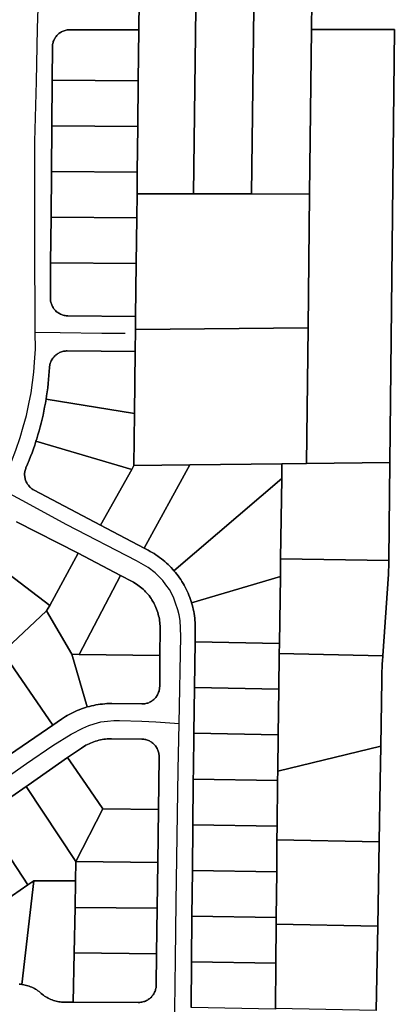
# Model space of a CAD drawing. Header units: feet. Extents: x -20058473 to 1466342, y -20424011 to 753407.
# Tile 10 of 58: x 1456942 to 1457470, y 712431 to 713831. Entities that reach past the tile are written whole.
import ezdxf

# ---------------------------------------------------------------- set-up
doc = ezdxf.new("R2010")
doc.units = ezdxf.units.FT
doc.header["$MEASUREMENT"] = 0
doc.layers.add('Parcels_exported', color=7, linetype='Continuous')
doc.layers.add('RoadCenterlines_ft_export', color=7, linetype='Continuous')

msp = doc.modelspace()

# ---------------------------------------------------------------- linework, layer by layer
at = {"layer": 'Parcels_exported'}
for points in [[(1457112.1, 713847.8), (1457111.9, 713827.4), (1457111.8, 713817.2), (1457013.7, 713817.2), (1457012.3, 713817.2), (1457010.9, 713817.1), (1457009.5, 713816.9), (1457008.1, 713816.6), (1457006.8, 713816.2), (1457005.4, 713815.8), (1457004.1, 713815.3), (1457002.8, 713814.7), (1457001.5, 713814), (1457000.3, 713813.3), (1456999.2, 713812.5), (1456998, 713811.7), (1456997, 713810.8), (1456995.9, 713809.8), (1456995, 713808.7), (1456994.1, 713807.7), (1456993.2, 713806.5), (1456992.4, 713805.3), (1456991.7, 713804.1), (1456991.1, 713802.9), (1456990.5, 713801.6), (1456990, 713800.2), (1456989.6, 713798.9), (1456989.3, 713797.5), (1456989, 713796.1), (1456988.9, 713794.7), (1456988.7, 713793.3), (1456988.7, 713792.4), (1456988.3, 713745.6), (1456987.8, 713680.6), (1456987.3, 713615.6), (1456986.7, 713550.6), (1456986.2, 713485.6), (1456985.9, 713435.5), (1456985.9, 713434), (1456986, 713432.6), (1456986.2, 713431.2), (1456986.5, 713429.8), (1456986.8, 713428.5), (1456987.2, 713427.1), (1456987.7, 713425.8), (1456988.3, 713424.5), (1456988.9, 713423.3), (1456989.7, 713422), (1456990.4, 713420.9), (1456991.3, 713419.7), (1456992.2, 713418.6), (1456993.2, 713417.6), (1456994.2, 713416.6), (1456995.3, 713415.7), (1456996.4, 713414.9), (1456997.6, 713414.1), (1456998.8, 713413.4), (1457000.1, 713412.7), (1457001.4, 713412.2), (1457002.7, 713411.7), (1457004, 713411.2), (1457005.4, 713410.9), (1457006.8, 713410.6), (1457008.2, 713410.4), (1457009.6, 713410.3), (1457010.7, 713410.3), (1457107.1, 713409.5), (1457106.9, 713390.6), (1457106.5, 713359.5), (1457009.9, 713360.3), (1457008.5, 713360.3), (1457007.1, 713360.2), (1457005.7, 713360), (1457004.3, 713359.8), (1457002.9, 713359.4), (1457001.6, 713359), (1457000.3, 713358.5), (1456999, 713358), (1456997.7, 713357.3), (1456996.5, 713356.6), (1456995.3, 713355.9), (1456994.1, 713355), (1456993.1, 713354.1), (1456992, 713353.2), (1456991, 713352.1), (1456990.1, 713351.1), (1456989.2, 713350), (1456988.5, 713348.8), (1456987.7, 713347.6), (1456987.1, 713346.3), (1456986.5, 713345), (1456986, 713343.7), (1456985.5, 713342.4), (1456985.2, 713341), (1456984.9, 713339.6), (1456984.7, 713338.2), (1456984.6, 713336.8), (1456984.2, 713331), (1456983.8, 713325.3), (1456983.3, 713319.5), (1456982.7, 713313.8), (1456982, 713308), (1456981.3, 713302.3), (1456980.4, 713296.6), (1456979.7, 713291.7), (1456978.7, 713286), (1456977.6, 713280.3), (1456976.5, 713274.7), (1456975.3, 713269), (1456974, 713263.4), (1456972.6, 713257.8), (1456971.2, 713252.2), (1456969.7, 713246.6), (1456968.1, 713241.1), (1456966.4, 713235.5), (1456965.3, 713232), (1456963.5, 713226.5), (1456961.6, 713221), (1456959.7, 713215.6), (1456957.6, 713210.2), (1456955.5, 713204.8), (1456953.4, 713199.4), (1456951.1, 713194.1), (1456950.7, 713193.2), (1456950.3, 713191.9), (1456949.9, 713190.5), (1456949.6, 713189.1), (1456949.4, 713187.8), (1456949.2, 713186.3), (1456949.2, 713184.9), (1456949.2, 713183.5), (1456949.3, 713182.1), (1456949.5, 713180.7), (1456949.7, 713179.3), (1456950.1, 713177.9), (1456950.5, 713176.6), (1456951, 713175.3), (1456951.5, 713174), (1456952.2, 713172.7), (1456952.9, 713171.5), (1456953.6, 713170.3), (1456954.5, 713169.2), (1456955.4, 713168.1), (1456956.3, 713167), (1456957.3, 713166), (1456958.4, 713165.1), (1456959.5, 713164.3), (1456960.7, 713163.5), (1456961.9, 713162.7), (1456962.7, 713162.3), (1457057.2, 713112.6), (1457119.2, 713080), (1457125.2, 713076.8), (1457128, 713075.3), (1457130.8, 713073.7), (1457133.5, 713072.1), (1457136.1, 713070.4), (1457138.7, 713068.6), (1457141.3, 713066.7), (1457143.8, 713064.8), (1457146.3, 713062.8), (1457148.7, 713060.8), (1457151.1, 713058.7), (1457153.4, 713056.6), (1457155.7, 713054.3), (1457157.9, 713052.1), (1457160, 713049.7), (1457161.7, 713047.8), (1457163.8, 713045.3), (1457165.8, 713042.9), (1457167.7, 713040.4), (1457169.5, 713037.8), (1457171.3, 713035.2), (1457173, 713032.5), (1457174.6, 713029.8), (1457176.2, 713027.1), (1457177.7, 713024.3), (1457179.2, 713021.5), (1457180.5, 713018.6), (1457181.8, 713015.7), (1457183, 713012.8), (1457184.2, 713009.9), (1457185.2, 713006.9), (1457186.2, 713003.9), (1457186.7, 713002.2), (1457187.6, 712999.2), (1457188.4, 712996.1), (1457189.1, 712993), (1457189.8, 712989.9), (1457190.3, 712986.8), (1457190.8, 712983.7), (1457191.2, 712980.5), (1457191.5, 712977.4), (1457191.8, 712974.2), (1457191.9, 712971.1), (1457192, 712967.9), (1457192, 712964.8), (1457192, 712964.5), (1457191.8, 712946.5), (1457190.9, 712881.5), (1457190, 712816.5), (1457189.3, 712763.6), (1457189.2, 712751.5), (1457189.1, 712745.5), (1457188.5, 712686.5), (1457187.9, 712621.5), (1457187.3, 712556.5), (1457186.7, 712491.6), (1457186, 712426.6)], [(1457449.6, 712422.4), (1457451.8, 712542.4), (1457453.9, 712662.4), (1457455.4, 712748.6), (1457456.3, 712798.2), (1457457.4, 712892.4), (1457457.5, 712898.3), (1457457.6, 712904.2), (1457457.8, 712910), (1457458.1, 712915.9), (1457458.4, 712919.3), (1457458.9, 712926.8), (1457466.8, 713042.8), (1457467.1, 713048.3), (1457467.4, 713053.7), (1457467.5, 713059.1), (1457467.6, 713062.2), (1457467.6, 713063.9), (1457469.1, 713201.7), (1457475.5, 713817.3), (1457357.4, 713817.5), (1457357.5, 713827.5), (1457357.7, 713847.5)], [(1456937.6, 713117.5), (1457025.2, 713072.9), (1456984.8, 712998.5), (1456882.3, 713076.4)], [(1456927.7, 712785.8), (1456981.9, 712823.1), (1456989.5, 712828.3), (1457001.8, 712836.8), (1457004.5, 712838.6), (1457007.1, 712840.2), (1457009.9, 712841.9), (1457012.6, 712843.4), (1457015.4, 712844.9), (1457018.2, 712846.3), (1457021.1, 712847.7), (1457024, 712848.9), (1457026.9, 712850.1), (1457029.9, 712851.3), (1457032.9, 712852.3), (1457035.9, 712853.3), (1457038.3, 712854), (1457041.3, 712854.8), (1457044.4, 712855.6), (1457047.5, 712856.3), (1457050.6, 712856.9), (1457053.7, 712857.4), (1457056.8, 712857.8), (1457060, 712858.2), (1457063.1, 712858.5), (1457066.3, 712858.7), (1457069.4, 712858.8), (1457072.6, 712858.8), (1457073.2, 712858.8), (1457116.1, 712858.3), (1457117.5, 712858.3), (1457118.9, 712858.4), (1457120.3, 712858.6), (1457121.7, 712858.9), (1457123, 712859.2), (1457124.4, 712859.6), (1457125.7, 712860.1), (1457127, 712860.7), (1457128.3, 712861.3), (1457129.5, 712862), (1457130.7, 712862.8), (1457131.8, 712863.7), (1457132.9, 712864.6), (1457133.9, 712865.5), (1457134.9, 712866.6), (1457135.8, 712867.6), (1457136.7, 712868.8), (1457137.5, 712869.9), (1457138.2, 712871.1), (1457138.9, 712872.4), (1457139.4, 712873.7), (1457139.9, 712875), (1457140.4, 712876.4), (1457140.7, 712877.7), (1457141, 712879.1), (1457141.2, 712880.5), (1457141.3, 712881.9), (1457141.4, 712883), (1457141.6, 712927.2), (1457142, 712965.2), (1457142, 712966.8), (1457142, 712969.3), (1457141.8, 712971.7), (1457141.6, 712974.2), (1457141.3, 712976.6), (1457140.9, 712979), (1457140.5, 712981.4), (1457139.9, 712983.8), (1457139.3, 712986.2), (1457138.6, 712988.5), (1457137.9, 712990.9), (1457137, 712993.2), (1457136.1, 712995.4), (1457135.1, 712997.7), (1457134.1, 712999.9), (1457132.9, 713002), (1457131.7, 713004.2), (1457130.4, 713006.3), (1457129.1, 713008.3), (1457127.7, 713010.3), (1457126.2, 713012.3), (1457124.7, 713014.2), (1457123.1, 713016), (1457121.4, 713017.8), (1457119.7, 713019.6), (1457117.9, 713021.3), (1457116.1, 713022.9), (1457114.2, 713024.5), (1457112.3, 713026), (1457110.3, 713027.4), (1457108.3, 713028.8), (1457106.2, 713030.1), (1457104.1, 713031.4), (1457102, 713032.6), (1457085.8, 713041), (1457025.2, 713072.9), (1456937.6, 713117.5)], [(1456941.4, 712459.7), (1456943.4, 712459.6), (1456945.3, 712459.4), (1456946, 712459.3), (1456948, 712458.9), (1456950, 712458.5), (1456951.9, 712458.1), (1456953.8, 712457.5), (1456955.7, 712456.9), (1456957.6, 712456.2), (1456959.5, 712455.4), (1456961.3, 712454.6), (1456963, 712453.6), (1456964.8, 712452.6), (1456966.5, 712451.6), (1456968.1, 712450.5), (1456969.7, 712449.3), (1456971.3, 712448), (1456972.9, 712446.6), (1456974.4, 712445.3), (1456976, 712444.1), (1456977.6, 712442.9), (1456979.3, 712441.8), (1456981, 712440.8), (1456982.7, 712439.8), (1456984.5, 712438.9), (1456986.3, 712438.1), (1456988.2, 712437.4), (1456990.1, 712436.7), (1456992, 712436.1), (1456993.9, 712435.6), (1456995.9, 712435.1), (1456997.8, 712434.8), (1456999.8, 712434.5), (1457001.8, 712434.3), (1457003.8, 712434.2), (1457005.8, 712434.1), (1457018.4, 712434.1), (1457110.7, 712433.8), (1457111.8, 712433.8), (1457113.2, 712433.8), (1457114.6, 712434), (1457116, 712434.2), (1457117.4, 712434.5), (1457118.7, 712434.9), (1457120.1, 712435.3), (1457121.4, 712435.8), (1457122.7, 712436.4), (1457123.9, 712437.1), (1457125.1, 712437.9), (1457126.3, 712438.7), (1457127.4, 712439.5), (1457128.5, 712440.5), (1457129.5, 712441.5), (1457130.4, 712442.5), (1457131.3, 712443.6), (1457132.1, 712444.8), (1457132.9, 712446), (1457133.6, 712447.2), (1457134.2, 712448.5), (1457134.7, 712449.8), (1457135.2, 712451.1), (1457135.6, 712452.5), (1457135.9, 712453.8), (1457136.2, 712455.2), (1457136.3, 712456.6), (1457136.4, 712458), (1457137, 712503), (1457137.8, 712568), (1457138.7, 712633), (1457139.7, 712708), (1457140.1, 712744.9), (1457140.6, 712783), (1457140.5, 712784.1), (1457140.5, 712785.5), (1457140.3, 712786.9), (1457140.1, 712788.3), (1457139.7, 712789.7), (1457139.3, 712791), (1457138.9, 712792.4), (1457138.3, 712793.7), (1457137.7, 712794.9), (1457137, 712796.2), (1457136.2, 712797.4), (1457135.4, 712798.5), (1457134.5, 712799.6), (1457133.6, 712800.7), (1457132.6, 712801.6), (1457131.5, 712802.6), (1457130.4, 712803.4), (1457129.2, 712804.3), (1457128, 712805), (1457126.8, 712805.7), (1457125.5, 712806.3), (1457124.2, 712806.8), (1457122.8, 712807.2), (1457121.5, 712807.6), (1457120.1, 712807.9), (1457118.7, 712808.1), (1457117.3, 712808.3), (1457115.9, 712808.3), (1457073, 712808.8), (1457071.6, 712808.8), (1457069.2, 712808.7), (1457066.7, 712808.6), (1457064.3, 712808.4), (1457061.8, 712808), (1457059.4, 712807.6), (1457057, 712807.2), (1457054.6, 712806.6), (1457052.3, 712806), (1457049.9, 712805.3), (1457047.6, 712804.5), (1457045.3, 712803.6), (1457043, 712802.7), (1457040.8, 712801.7), (1457038.6, 712800.6), (1457036.4, 712799.5), (1457034.3, 712798.3), (1457032.2, 712797), (1457030.2, 712795.6), (1457010.2, 712781.9), (1456954.1, 712742.8), (1456951.5, 712741), (1456889.7, 712698.4)], [(1456888, 712555.7), (1456953.9, 712601), (1456962.1, 712606.7), (1456962.1, 712606.7), (1456945.3, 712459.4), (1456943.4, 712459.6), (1456941.4, 712459.7)]]:
    msp.add_lwpolyline(points, dxfattribs=at)
for points in [[(1457112.1, 713847.8), (1457192.7, 713847.7), (1457189.7, 713583.7), (1457109.1, 713583.8), (1457109.4, 713614.5), (1457110.2, 713679.5), (1457110.9, 713744.5), (1457111.8, 713817.2), (1457111.9, 713827.4), (1457112.1, 713847.8)], [(1457192.7, 713847.7), (1457203.7, 713847.7), (1457275.2, 713847.6), (1457272.2, 713583.6), (1457189.7, 713583.7), (1457192.7, 713847.7)], [(1457275.2, 713847.6), (1457308, 713847.5), (1457357.7, 713847.5), (1457357.5, 713827.5), (1457357.4, 713817.5), (1457354.7, 713583.5), (1457272.2, 713583.6), (1457275.2, 713847.6)], [(1457111.8, 713817.2), (1457110.9, 713744.5), (1456988.3, 713745.6), (1456988.7, 713792.4), (1456988.7, 713793.3), (1456988.9, 713794.7), (1456989, 713796.1), (1456989.3, 713797.5), (1456989.6, 713798.9), (1456990, 713800.2), (1456990.5, 713801.6), (1456991.1, 713802.9), (1456991.7, 713804.1), (1456992.4, 713805.3), (1456993.2, 713806.5), (1456994.1, 713807.7), (1456995, 713808.7), (1456995.9, 713809.8), (1456997, 713810.8), (1456998, 713811.7), (1456999.2, 713812.5), (1457000.3, 713813.3), (1457001.5, 713814), (1457002.8, 713814.7), (1457004.1, 713815.3), (1457005.4, 713815.8), (1457006.8, 713816.2), (1457008.1, 713816.6), (1457009.5, 713816.9), (1457010.9, 713817.1), (1457012.3, 713817.2), (1457013.7, 713817.2), (1457111.8, 713817.2)], [(1457354.7, 713583.5), (1457357.4, 713817.5), (1457475.5, 713817.3), (1457469.1, 713201.7), (1457350.3, 713200.2), (1457352.5, 713393.2), (1457354.7, 713583.5)], [(1457110.9, 713744.5), (1457110.2, 713679.5), (1456987.8, 713680.6), (1456988.3, 713745.6), (1457110.9, 713744.5)], [(1457110.2, 713679.5), (1457109.4, 713614.5), (1456987.3, 713615.6), (1456987.8, 713680.6), (1457110.2, 713679.5)], [(1457109.4, 713614.5), (1457109.1, 713583.8), (1457108.7, 713549.5), (1456986.7, 713550.6), (1456987.3, 713615.6), (1457109.4, 713614.5)], [(1457189.7, 713583.7), (1457272.2, 713583.6), (1457354.7, 713583.5), (1457352.5, 713393.2), (1457106.9, 713390.6), (1457107.1, 713409.5), (1457107.9, 713484.5), (1457108.7, 713549.5), (1457109.1, 713583.8), (1457189.7, 713583.7)], [(1457108.7, 713549.5), (1457107.9, 713484.5), (1456986.2, 713485.6), (1456986.7, 713550.6), (1457108.7, 713549.5)], [(1457107.9, 713484.5), (1457107.1, 713409.5), (1457010.7, 713410.3), (1457009.6, 713410.3), (1457008.2, 713410.4), (1457006.8, 713410.6), (1457005.4, 713410.9), (1457004, 713411.2), (1457002.7, 713411.7), (1457001.4, 713412.2), (1457000.1, 713412.7), (1456998.8, 713413.4), (1456997.6, 713414.1), (1456996.4, 713414.9), (1456995.3, 713415.7), (1456994.2, 713416.6), (1456993.2, 713417.6), (1456992.2, 713418.6), (1456991.3, 713419.7), (1456990.4, 713420.9), (1456989.7, 713422), (1456988.9, 713423.3), (1456988.3, 713424.5), (1456987.7, 713425.8), (1456987.2, 713427.1), (1456986.8, 713428.5), (1456986.5, 713429.8), (1456986.2, 713431.2), (1456986, 713432.6), (1456985.9, 713434), (1456985.9, 713435.5), (1456986.2, 713485.6), (1457107.9, 713484.5)], [(1457352.5, 713393.2), (1457350.3, 713200.2), (1457315.3, 713199.8), (1457184.1, 713198.4), (1457104.7, 713197.5), (1457105.5, 713271.4), (1457106.5, 713359.5), (1457106.9, 713390.6), (1457352.5, 713393.2)], [(1457106.5, 713359.5), (1457105.5, 713271.4), (1456979.7, 713291.7), (1456980.4, 713296.6), (1456981.3, 713302.3), (1456982, 713308), (1456982.7, 713313.8), (1456983.3, 713319.5), (1456983.8, 713325.3), (1456984.2, 713331), (1456984.6, 713336.8), (1456984.7, 713338.2), (1456984.9, 713339.6), (1456985.2, 713341), (1456985.5, 713342.4), (1456986, 713343.7), (1456986.5, 713345), (1456987.1, 713346.3), (1456987.7, 713347.6), (1456988.5, 713348.8), (1456989.2, 713350), (1456990.1, 713351.1), (1456991, 713352.1), (1456992, 713353.2), (1456993.1, 713354.1), (1456994.1, 713355), (1456995.3, 713355.9), (1456996.5, 713356.6), (1456997.7, 713357.3), (1456999, 713358), (1457000.3, 713358.5), (1457001.6, 713359), (1457002.9, 713359.4), (1457004.3, 713359.8), (1457005.7, 713360), (1457007.1, 713360.2), (1457008.5, 713360.3), (1457009.9, 713360.3), (1457106.5, 713359.5)], [(1456979.7, 713291.7), (1457105.5, 713271.4), (1457104.7, 713197.5), (1457101.5, 713191.9), (1456965.3, 713232), (1456966.4, 713235.5), (1456968.1, 713241.1), (1456969.7, 713246.6), (1456971.2, 713252.2), (1456972.6, 713257.8), (1456974, 713263.4), (1456975.3, 713269), (1456976.5, 713274.7), (1456977.6, 713280.3), (1456978.7, 713286), (1456979.7, 713291.7)], [(1456965.3, 713232), (1457101.5, 713191.9), (1457057.2, 713112.6), (1456962.7, 713162.3), (1456961.9, 713162.7), (1456960.7, 713163.5), (1456959.5, 713164.3), (1456958.4, 713165.1), (1456957.3, 713166), (1456956.3, 713167), (1456955.4, 713168.1), (1456954.5, 713169.2), (1456953.6, 713170.3), (1456952.9, 713171.5), (1456952.2, 713172.7), (1456951.5, 713174), (1456951, 713175.3), (1456950.5, 713176.6), (1456950.1, 713177.9), (1456949.7, 713179.3), (1456949.5, 713180.7), (1456949.3, 713182.1), (1456949.2, 713183.5), (1456949.2, 713184.9), (1456949.2, 713186.3), (1456949.4, 713187.8), (1456949.6, 713189.1), (1456949.9, 713190.5), (1456950.3, 713191.9), (1456950.7, 713193.2), (1456951.1, 713194.1), (1456953.4, 713199.4), (1456955.5, 713204.8), (1456957.6, 713210.2), (1456959.7, 713215.6), (1456961.6, 713221), (1456963.5, 713226.5), (1456965.3, 713232)], [(1457350.3, 713200.2), (1457469.1, 713201.7), (1457467.6, 713063.9), (1457467.6, 713062.2), (1457313.4, 713064.5), (1457315, 713178.9), (1457315.3, 713199.8), (1457350.3, 713200.2)], [(1457184.1, 713198.4), (1457119.2, 713080), (1457057.2, 713112.6), (1457101.5, 713191.9), (1457104.7, 713197.5), (1457184.1, 713198.4)], [(1457315.3, 713199.8), (1457315, 713178.9), (1457161.7, 713047.8), (1457160, 713049.7), (1457157.9, 713052.1), (1457155.7, 713054.3), (1457153.4, 713056.6), (1457151.1, 713058.7), (1457148.7, 713060.8), (1457146.3, 713062.8), (1457143.8, 713064.8), (1457141.3, 713066.7), (1457138.7, 713068.6), (1457136.1, 713070.4), (1457133.5, 713072.1), (1457130.8, 713073.7), (1457128, 713075.3), (1457125.2, 713076.8), (1457119.2, 713080), (1457184.1, 713198.4), (1457315.3, 713199.8)], [(1457313.4, 713064.5), (1457313.1, 713039.4), (1457186.7, 713002.2), (1457186.2, 713003.9), (1457185.2, 713006.9), (1457184.2, 713009.9), (1457183, 713012.8), (1457181.8, 713015.7), (1457180.5, 713018.6), (1457179.2, 713021.5), (1457177.7, 713024.3), (1457176.2, 713027.1), (1457174.6, 713029.8), (1457173, 713032.5), (1457171.3, 713035.2), (1457169.5, 713037.8), (1457167.7, 713040.4), (1457165.8, 713042.9), (1457163.8, 713045.3), (1457161.7, 713047.8), (1457315, 713178.9), (1457313.4, 713064.5)], [(1456843.3, 713031.1), (1456847.7, 713035.7), (1456852.1, 713040.4), (1456856.4, 713045.1), (1456860.6, 713049.9), (1456864.8, 713054.8), (1456869, 713059.7), (1456873.1, 713064.6), (1456877.1, 713069.6), (1456881, 713074.7), (1456882.3, 713076.4), (1456984.8, 712998.5), (1456980.4, 712990.5), (1456931.3, 712944.9), (1456843.3, 713031.1)], [(1457025.2, 713072.9), (1457085.8, 713041), (1457026.6, 712928.7), (1457016.1, 712928.9), (1456980.4, 712990.5), (1456984.8, 712998.5), (1457025.2, 713072.9)], [(1457313.4, 713064.5), (1457467.6, 713062.2), (1457467.5, 713059.1), (1457467.4, 713053.7), (1457467.1, 713048.3), (1457466.8, 713042.8), (1457458.9, 712926.8), (1457311.6, 712930.1), (1457311.8, 712944.3), (1457313.1, 713039.4), (1457313.4, 713064.5)], [(1457085.8, 713041), (1457102, 713032.6), (1457104.1, 713031.4), (1457106.2, 713030.1), (1457108.3, 713028.8), (1457110.3, 713027.4), (1457112.3, 713026), (1457114.2, 713024.5), (1457116.1, 713022.9), (1457117.9, 713021.3), (1457119.7, 713019.6), (1457121.4, 713017.8), (1457123.1, 713016), (1457124.7, 713014.2), (1457126.2, 713012.3), (1457127.7, 713010.3), (1457129.1, 713008.3), (1457130.4, 713006.3), (1457131.7, 713004.2), (1457132.9, 713002), (1457134.1, 712999.9), (1457135.1, 712997.7), (1457136.1, 712995.4), (1457137, 712993.2), (1457137.9, 712990.9), (1457138.6, 712988.5), (1457139.3, 712986.2), (1457139.9, 712983.8), (1457140.5, 712981.4), (1457140.9, 712979), (1457141.3, 712976.6), (1457141.6, 712974.2), (1457141.8, 712971.7), (1457142, 712969.3), (1457142, 712966.8), (1457142, 712965.2), (1457141.6, 712927.2), (1457026.6, 712928.7), (1457085.8, 713041)], [(1457313.1, 713039.4), (1457311.8, 712944.3), (1457191.8, 712946.5), (1457192, 712964.5), (1457192, 712964.8), (1457192, 712967.9), (1457191.9, 712971.1), (1457191.8, 712974.2), (1457191.5, 712977.4), (1457191.2, 712980.5), (1457190.8, 712983.7), (1457190.3, 712986.8), (1457189.8, 712989.9), (1457189.1, 712993), (1457188.4, 712996.1), (1457187.6, 712999.2), (1457186.7, 713002.2), (1457313.1, 713039.4)], [(1456980.4, 712990.5), (1457016.1, 712928.9), (1457038.3, 712854), (1457035.9, 712853.3), (1457032.9, 712852.3), (1457029.9, 712851.3), (1457026.9, 712850.1), (1457024, 712848.9), (1457021.1, 712847.7), (1457018.2, 712846.3), (1457015.4, 712844.9), (1457012.6, 712843.4), (1457009.9, 712841.9), (1457007.1, 712840.2), (1457004.5, 712838.6), (1457001.8, 712836.8), (1456989.5, 712828.3), (1456917.7, 712932.5), (1456928.8, 712942.6), (1456931.3, 712944.9), (1456980.4, 712990.5)], [(1457311.8, 712944.3), (1457311.6, 712930.1), (1457310.9, 712879.3), (1457190.9, 712881.5), (1457191.8, 712946.5), (1457311.8, 712944.3)], [(1456917.7, 712932.5), (1456989.5, 712828.3), (1456981.9, 712823.1), (1456927.7, 712785.8), (1456859.8, 712884.4), (1456874.7, 712893.4), (1456917.7, 712932.5)], [(1457026.6, 712928.7), (1457141.6, 712927.2), (1457141.4, 712883), (1457141.3, 712881.9), (1457141.2, 712880.5), (1457141, 712879.1), (1457140.7, 712877.7), (1457140.4, 712876.4), (1457139.9, 712875), (1457139.4, 712873.7), (1457138.9, 712872.4), (1457138.2, 712871.1), (1457137.5, 712869.9), (1457136.7, 712868.8), (1457135.8, 712867.6), (1457134.9, 712866.6), (1457133.9, 712865.5), (1457132.9, 712864.6), (1457131.8, 712863.7), (1457130.7, 712862.8), (1457129.5, 712862), (1457128.3, 712861.3), (1457127, 712860.7), (1457125.7, 712860.1), (1457124.4, 712859.6), (1457123, 712859.2), (1457121.7, 712858.9), (1457120.3, 712858.6), (1457118.9, 712858.4), (1457117.5, 712858.3), (1457116.1, 712858.3), (1457073.2, 712858.8), (1457072.6, 712858.8), (1457069.4, 712858.8), (1457066.3, 712858.7), (1457063.1, 712858.5), (1457060, 712858.2), (1457056.8, 712857.8), (1457053.7, 712857.4), (1457050.6, 712856.9), (1457047.5, 712856.3), (1457044.4, 712855.6), (1457041.3, 712854.8), (1457038.3, 712854), (1457016.1, 712928.9), (1457026.6, 712928.7)], [(1457458.9, 712926.8), (1457458.4, 712919.3), (1457458.1, 712915.9), (1457457.8, 712910), (1457457.6, 712904.2), (1457457.5, 712898.3), (1457457.4, 712892.4), (1457456.3, 712798.2), (1457309.3, 712762.5), (1457310, 712814.3), (1457310.9, 712879.3), (1457311.6, 712930.1), (1457458.9, 712926.8)], [(1457310.9, 712879.3), (1457310, 712814.3), (1457190, 712816.5), (1457190.9, 712881.5), (1457310.9, 712879.3)], [(1457190, 712816.5), (1457310, 712814.3), (1457309.3, 712762.5), (1457309.1, 712749.3), (1457189.2, 712751.5), (1457189.3, 712763.6), (1457190, 712816.5)], [(1457010.2, 712781.9), (1457030.2, 712795.6), (1457032.2, 712797), (1457034.3, 712798.3), (1457036.4, 712799.5), (1457038.6, 712800.6), (1457040.8, 712801.7), (1457043, 712802.7), (1457045.3, 712803.6), (1457047.6, 712804.5), (1457049.9, 712805.3), (1457052.3, 712806), (1457054.6, 712806.6), (1457057, 712807.2), (1457059.4, 712807.6), (1457061.8, 712808), (1457064.3, 712808.4), (1457066.7, 712808.6), (1457069.2, 712808.7), (1457071.6, 712808.8), (1457073, 712808.8), (1457115.9, 712808.3), (1457117.3, 712808.3), (1457118.7, 712808.1), (1457120.1, 712807.9), (1457121.5, 712807.6), (1457122.8, 712807.2), (1457124.2, 712806.8), (1457125.5, 712806.3), (1457126.8, 712805.7), (1457128, 712805), (1457129.2, 712804.3), (1457130.4, 712803.4), (1457131.5, 712802.6), (1457132.6, 712801.6), (1457133.6, 712800.7), (1457134.5, 712799.6), (1457135.4, 712798.5), (1457136.2, 712797.4), (1457137, 712796.2), (1457137.7, 712794.9), (1457138.3, 712793.7), (1457138.9, 712792.4), (1457139.3, 712791), (1457139.7, 712789.7), (1457140.1, 712788.3), (1457140.3, 712786.9), (1457140.5, 712785.5), (1457140.5, 712784.1), (1457140.6, 712783), (1457140.1, 712744.9), (1457139.7, 712708), (1457060.5, 712708.9), (1457036.5, 712743.7), (1457010.2, 712781.9)], [(1457456.3, 712798.2), (1457455.4, 712748.6), (1457453.9, 712662.4), (1457308.3, 712665.1), (1457308.5, 712684.3), (1457309.1, 712746.9), (1457309.1, 712749.3), (1457309.3, 712762.5), (1457456.3, 712798.2)], [(1457010.2, 712781.9), (1457036.5, 712743.7), (1457060.5, 712708.9), (1457022.2, 712634), (1456951.5, 712741), (1456954.1, 712742.8), (1457010.2, 712781.9)], [(1456951.5, 712741), (1457022.2, 712634), (1457021.7, 712606.5), (1456962.1, 712606.7), (1456953.9, 712601), (1456889.7, 712698.4), (1456951.5, 712741)], [(1457309.1, 712749.3), (1457309.1, 712746.9), (1457308.5, 712684.3), (1457188.5, 712686.5), (1457189.1, 712745.5), (1457189.2, 712751.5), (1457309.1, 712749.3)], [(1456889.7, 712698.4), (1456953.9, 712601), (1456888, 712555.7), (1456823.8, 712653.1), (1456889.7, 712698.4)], [(1457139.7, 712708), (1457138.7, 712633), (1457022.2, 712634), (1457060.5, 712708.9), (1457139.7, 712708)], [(1457308.5, 712684.3), (1457308.3, 712665.1), (1457307.9, 712619.4), (1457187.9, 712621.5), (1457188.5, 712686.5), (1457308.5, 712684.3)], [(1457308.3, 712665.1), (1457453.9, 712662.4), (1457451.8, 712542.4), (1457307.2, 712545.1), (1457307.3, 712554.4), (1457307.9, 712619.4), (1457308.3, 712665.1)], [(1457138.7, 712633), (1457137.8, 712568), (1457021, 712569), (1457021.7, 712606.5), (1457022.2, 712634), (1457138.7, 712633)], [(1457187.9, 712621.5), (1457307.9, 712619.4), (1457307.3, 712554.4), (1457187.3, 712556.5), (1457187.9, 712621.5)], [(1457021.7, 712606.5), (1457021, 712569), (1457019.7, 712504.1), (1457018.4, 712434.1), (1457005.8, 712434.1), (1457003.8, 712434.2), (1457001.8, 712434.3), (1456999.8, 712434.5), (1456997.8, 712434.8), (1456995.9, 712435.1), (1456993.9, 712435.6), (1456992, 712436.1), (1456990.1, 712436.7), (1456988.2, 712437.4), (1456986.3, 712438.1), (1456984.5, 712438.9), (1456982.7, 712439.8), (1456981, 712440.8), (1456979.3, 712441.8), (1456977.6, 712442.9), (1456976, 712444.1), (1456974.4, 712445.3), (1456972.9, 712446.6), (1456971.3, 712448), (1456969.7, 712449.3), (1456968.1, 712450.5), (1456966.5, 712451.6), (1456964.8, 712452.6), (1456963, 712453.6), (1456961.3, 712454.6), (1456959.5, 712455.4), (1456957.6, 712456.2), (1456955.7, 712456.9), (1456953.8, 712457.5), (1456951.9, 712458.1), (1456950, 712458.5), (1456948, 712458.9), (1456946, 712459.3), (1456945.3, 712459.4), (1456962.1, 712606.7), (1457021.7, 712606.5)], [(1457137.8, 712568), (1457137, 712503), (1457019.7, 712504.1), (1457021, 712569), (1457137.8, 712568)], [(1457307.3, 712554.4), (1457307.2, 712545.1), (1457306.7, 712489.4), (1457186.7, 712491.6), (1457187.3, 712556.5), (1457307.3, 712554.4)], [(1457307.2, 712545.1), (1457451.8, 712542.4), (1457449.6, 712422.4), (1457306, 712425.1), (1457306.7, 712489.4), (1457307.2, 712545.1)], [(1457137, 712503), (1457136.4, 712458), (1457136.3, 712456.6), (1457136.2, 712455.2), (1457135.9, 712453.8), (1457135.6, 712452.5), (1457135.2, 712451.1), (1457134.7, 712449.8), (1457134.2, 712448.5), (1457133.6, 712447.2), (1457132.9, 712446), (1457132.1, 712444.8), (1457131.3, 712443.6), (1457130.4, 712442.5), (1457129.5, 712441.5), (1457128.5, 712440.5), (1457127.4, 712439.5), (1457126.3, 712438.7), (1457125.1, 712437.9), (1457123.9, 712437.1), (1457122.7, 712436.4), (1457121.4, 712435.8), (1457120.1, 712435.3), (1457118.7, 712434.9), (1457117.4, 712434.5), (1457116, 712434.2), (1457114.6, 712434), (1457113.2, 712433.8), (1457111.8, 712433.8), (1457110.7, 712433.8), (1457018.4, 712434.1), (1457019.7, 712504.1), (1457137, 712503)], [(1457306.7, 712489.4), (1457306, 712425.1), (1457306, 712424.4), (1457186, 712426.6), (1457186.7, 712491.6), (1457306.7, 712489.4)]]:
    msp.add_lwpolyline(points, close=True, dxfattribs=at)
at = {"layer": 'RoadCenterlines_ft_export'}
for points in [[(1456964.2, 713386.8), (1456963.6, 713520.4), (1456963.7, 713658.3), (1456965.9, 713743.6), (1456967.6, 713818.7), (1456968.3, 713847.9)], [(1456913.5, 713164.7), (1456917.7, 713172.9), (1456930.5, 713203.2), (1456936.4, 713219.4), (1456942.8, 713237.1), (1456947.2, 713252.5), (1456951.8, 713268.7), (1456955.2, 713285.3), (1456958.5, 713300.8), (1456960.4, 713315.6), (1456962.3, 713330.1), (1456963.2, 713344.5), (1456964.4, 713362.8), (1456964.2, 713386.8)], [(1456964.2, 713386.8), (1456999.5, 713386.4), (1457059.1, 713385.8), (1457092.2, 713385.5)], [(1457168.9, 712830.6), (1457171.6, 712954.6), (1457170.6, 712977), (1457168.9, 712985.1), (1457167.4, 712992.2), (1457164, 713001.4), (1457160.8, 713010), (1457155.1, 713021.2), (1457150.3, 713027.7), (1457146, 713033.7), (1457140.8, 713038.9), (1457134.9, 713044.9), (1457125, 713052.5), (1457108.4, 713061.8), (1457009.3, 713113.2), (1456945.7, 713147.4), (1456913.5, 713164.7)], [(1456890, 712730.6), (1456951.8, 712773.7), (1456989.1, 712799.3), (1457015.5, 712815.3), (1457032.2, 712824), (1457040.6, 712827.4), (1457048.1, 712830), (1457057.6, 712832.7), (1457067.2, 712833.6), (1457076.2, 712834.6), (1457084.4, 712834.9), (1457116, 712833.9), (1457135.7, 712832.7), (1457168.9, 712830.6)], [(1457162.7, 712406.5), (1457162.8, 712423.3), (1457164.1, 712495.1), (1457164.9, 712576.6), (1457167.5, 712764.6), (1457168.9, 712830.6)]]:
    msp.add_lwpolyline(points, dxfattribs=at)

doc.saveas('drawing.dxf')
